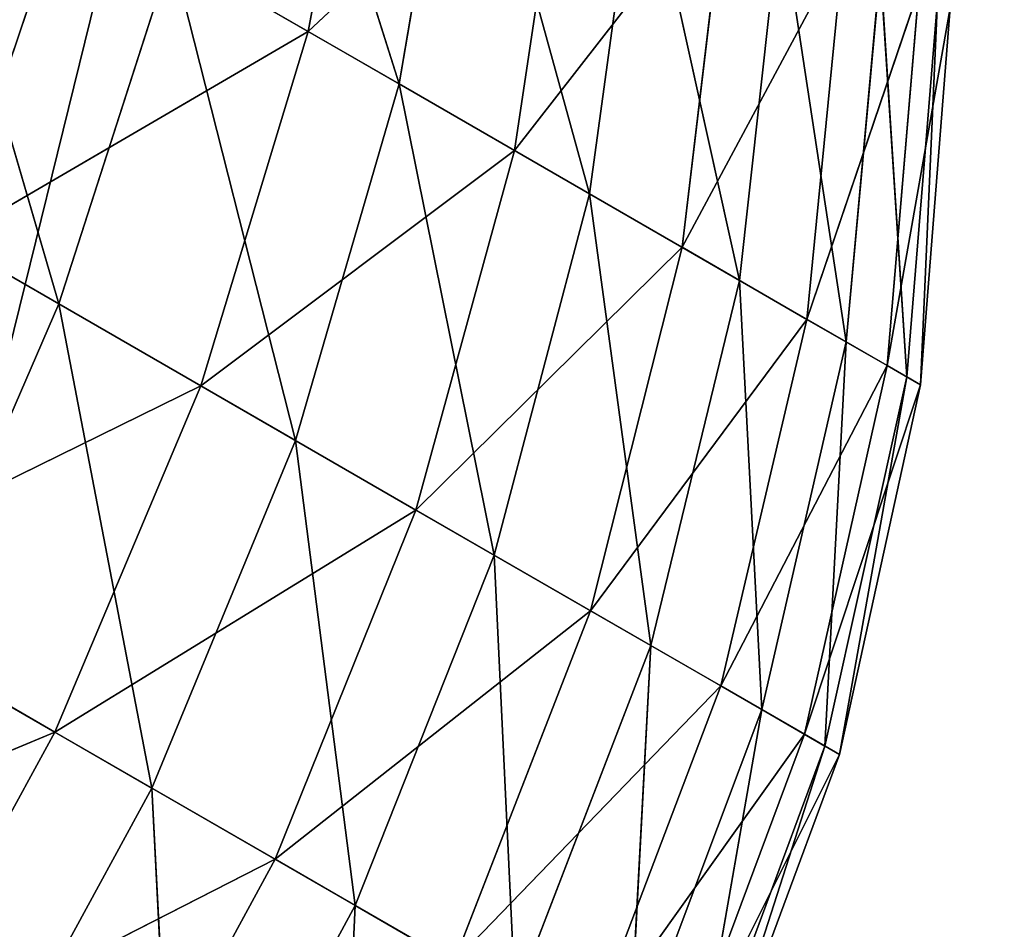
# Model space of a CAD drawing. Extents: x 604 to 1164, y 0 to 1306.
# Tile 226 of 256: x 911 to 922, y 384 to 393. Entities that reach past the tile are written whole.
import ezdxf

# ---------------------------------------------------------------- set-up
doc = ezdxf.new("R2010")
doc.units = 0
doc.header["$LTSCALE"] = 25.4
doc.layers.get('0').update_dxf_attribs({"color": 13, "linetype": 'CONTINUOUS'})

# ---------------------------------------------------------------- blocks, each defined once
blk = doc.blocks.new('MIST-8942_STL')
at = {"color": 7}
for p, q in [((308.27, 127.088, 913.989), (311.116, 124.47, 915.633)), ((308.27, 127.088, 913.989), (311.116, 124.47, 915.633)), ((311.116, 124.47, 915.633), (309.578, 126.093, 910.358)), ((311.116, 124.47, 915.633), (309.578, 126.093, 910.358)), ((309.546, 124.965, 919.263), (311.116, 124.47, 915.633)), ((309.546, 124.965, 919.263), (311.116, 124.47, 915.633)), ((309.546, 124.965, 919.263), (312.098, 121.837, 920.736)), ((309.546, 124.965, 919.263), (312.098, 121.837, 920.736)), ((311.116, 124.47, 915.633), (312.308, 123.583, 911.934)), ((311.116, 124.47, 915.633), (312.308, 123.583, 911.934)), ((311.116, 124.47, 915.633), (313.611, 121.412, 917.073)), ((312.098, 121.837, 920.736), (311.116, 124.47, 915.633)), ((312.098, 121.837, 920.736), (311.116, 124.47, 915.633)), ((311.116, 124.47, 915.633), (313.611, 121.412, 917.073)), ((312.308, 123.583, 911.934), (314.701, 120.649, 913.315)), ((313.611, 121.412, 917.073), (312.308, 123.583, 911.934)), ((313.611, 121.412, 917.073), (312.308, 123.583, 911.934)), ((312.308, 123.583, 911.934), (314.701, 120.649, 913.315)), ((314.701, 120.649, 913.315), (313.101, 122.32, 908.237)), ((314.701, 120.649, 913.315), (313.101, 122.32, 908.237)), ((310.192, 121.917, 924.236), (312.098, 121.837, 920.736)), ((310.192, 121.917, 924.236), (312.098, 121.837, 920.736)), ((312.098, 121.837, 920.736), (313.611, 121.412, 917.073)), ((312.098, 121.837, 920.736), (313.611, 121.412, 917.073)), ((312.098, 121.837, 920.736), (314.239, 118.321, 921.972)), ((312.341, 118.386, 925.477), (312.098, 121.837, 920.736)), ((312.341, 118.386, 925.477), (312.098, 121.837, 920.736)), ((312.098, 121.837, 920.736), (314.239, 118.321, 921.972)), ((313.611, 121.412, 917.073), (314.701, 120.649, 913.315)), ((313.611, 121.412, 917.073), (314.701, 120.649, 913.315)), ((313.611, 121.412, 917.073), (315.704, 117.974, 918.281)), ((314.239, 118.321, 921.972), (313.611, 121.412, 917.073)), ((314.239, 118.321, 921.972), (313.611, 121.412, 917.073)), ((313.611, 121.412, 917.073), (315.704, 117.974, 918.281)), ((314.701, 120.649, 913.315), (315.348, 119.565, 909.535)), ((314.701, 120.649, 913.315), (315.348, 119.565, 909.535)), ((314.701, 120.649, 913.315), (316.708, 117.353, 914.474)), ((315.704, 117.974, 918.281), (314.701, 120.649, 913.315)), ((315.704, 117.974, 918.281), (314.701, 120.649, 913.315)), ((314.701, 120.649, 913.315), (316.708, 117.353, 914.474)), ((316.708, 117.353, 914.474), (315.348, 119.565, 909.535)), ((316.708, 117.353, 914.474), (315.348, 119.565, 909.535)), ((312.341, 118.386, 925.477), (314.239, 118.321, 921.972)), ((312.341, 118.386, 925.477), (314.239, 118.321, 921.972)), ((314.033, 114.538, 926.454), (314.239, 118.321, 921.972)), ((314.033, 114.538, 926.454), (314.239, 118.321, 921.972)), ((314.239, 118.321, 921.972), (315.704, 117.974, 918.281)), ((314.239, 118.321, 921.972), (315.704, 117.974, 918.281)), ((314.239, 118.321, 921.972), (315.924, 114.489, 922.945)), ((314.239, 118.321, 921.972), (315.924, 114.489, 922.945)), ((315.704, 117.974, 918.281), (316.708, 117.353, 914.474)), ((315.704, 117.974, 918.281), (316.708, 117.353, 914.474)), ((315.704, 117.974, 918.281), (317.351, 114.228, 919.233)), ((315.924, 114.489, 922.945), (315.704, 117.974, 918.281)), ((315.924, 114.489, 922.945), (315.704, 117.974, 918.281)), ((315.704, 117.974, 918.281), (317.351, 114.228, 919.233)), ((316.708, 117.353, 914.474), (317.233, 116.468, 910.623)), ((316.708, 117.353, 914.474), (317.233, 116.468, 910.623)), ((316.708, 117.353, 914.474), (318.288, 113.76, 915.386)), ((317.351, 114.228, 919.233), (316.708, 117.353, 914.474)), ((317.351, 114.228, 919.233), (316.708, 117.353, 914.474)), ((316.708, 117.353, 914.474), (318.288, 113.76, 915.386)), ((318.288, 113.76, 915.386), (317.233, 116.468, 910.623)), ((318.288, 113.76, 915.386), (317.233, 116.468, 910.623)), ((315.924, 114.489, 922.945), (317.351, 114.228, 919.233)), ((315.924, 114.489, 922.945), (317.351, 114.228, 919.233)), ((317.12, 110.419, 923.636), (317.351, 114.228, 919.233)), ((317.12, 110.419, 923.636), (317.351, 114.228, 919.233)), ((317.351, 114.228, 919.233), (318.288, 113.76, 915.386)), ((317.351, 114.228, 919.233), (318.288, 113.76, 915.386)), ((317.351, 114.228, 919.233), (318.521, 110.248, 919.908)), ((317.351, 114.228, 919.233), (318.521, 110.248, 919.908)), ((318.288, 113.76, 915.386), (318.717, 113.094, 911.48)), ((318.288, 113.76, 915.386), (318.717, 113.094, 911.48)), ((318.288, 113.76, 915.386), (319.41, 109.943, 916.034)), ((318.521, 110.248, 919.908), (318.288, 113.76, 915.386)), ((318.521, 110.248, 919.908), (318.288, 113.76, 915.386)), ((318.288, 113.76, 915.386), (319.41, 109.943, 916.034)), ((319.41, 109.943, 916.034), (318.717, 113.094, 911.48)), ((319.41, 109.943, 916.034), (318.717, 113.094, 911.48)), ((317.12, 110.419, 923.636), (318.521, 110.248, 919.908)), ((317.12, 110.419, 923.636), (318.521, 110.248, 919.908)), ((317.802, 106.193, 924.029), (318.521, 110.248, 919.908)), ((317.802, 106.193, 924.029), (318.521, 110.248, 919.908)), ((318.521, 110.248, 919.908), (319.41, 109.943, 916.034)), ((318.521, 110.248, 919.908), (319.41, 109.943, 916.034)), ((318.521, 110.248, 919.908), (319.187, 106.118, 920.293)), ((318.521, 110.248, 919.908), (319.187, 106.118, 920.293)), ((319.187, 106.118, 920.293), (319.41, 109.943, 916.034)), ((319.187, 106.118, 920.293), (319.41, 109.943, 916.034)), ((319.41, 109.943, 916.034), (319.77, 109.509, 912.088)), ((319.41, 109.943, 916.034), (319.77, 109.509, 912.088)), ((319.41, 109.943, 916.034), (320.049, 105.982, 916.403)), ((319.41, 109.943, 916.034), (320.049, 105.982, 916.403)), ((320.049, 105.982, 916.403), (319.77, 109.509, 912.088)), ((320.049, 105.982, 916.403), (319.77, 109.509, 912.088)), ((317.802, 106.193, 924.029), (319.187, 106.118, 920.293)), ((317.802, 106.193, 924.029), (319.187, 106.118, 920.293)), ((317.956, 101.899, 924.119), (319.187, 106.118, 920.293)), ((317.956, 101.899, 924.119), (319.187, 106.118, 920.293)), ((319.187, 106.118, 920.293), (320.049, 105.982, 916.403)), ((319.187, 106.118, 920.293), (320.049, 105.982, 916.403)), ((319.187, 106.118, 920.293), (319.338, 101.919, 920.38)), ((319.187, 106.118, 920.293), (319.338, 101.919, 920.38)), ((319.338, 101.919, 920.38), (320.049, 105.982, 916.403)), ((319.338, 101.919, 920.38), (320.049, 105.982, 916.403)), ((320.049, 105.982, 916.403), (320.371, 105.788, 912.435)), ((320.049, 105.982, 916.403), (320.371, 105.788, 912.435)), ((320.049, 105.982, 916.403), (320.194, 101.955, 916.487)), ((320.049, 105.982, 916.403), (320.194, 101.955, 916.487)), ((320.194, 101.955, 916.487), (320.371, 105.788, 912.435)), ((320.194, 101.955, 916.487), (320.371, 105.788, 912.435)), ((318.97, 97.739, 920.167), (320.194, 101.955, 916.487)), ((318.97, 97.739, 920.167), (320.194, 101.955, 916.487)), ((319.338, 101.919, 920.38), (320.194, 101.955, 916.487)), ((319.338, 101.919, 920.38), (320.194, 101.955, 916.487)), ((319.841, 97.946, 916.283), (320.507, 102.007, 912.513)), ((319.841, 97.946, 916.283), (320.507, 102.007, 912.513)), ((320.194, 101.955, 916.487), (319.841, 97.946, 916.283)), ((320.194, 101.955, 916.487), (319.841, 97.946, 916.283)), ((320.194, 101.955, 916.487), (320.507, 102.007, 912.513)), ((320.194, 101.955, 916.487), (320.507, 102.007, 912.513)), ((317.58, 97.623, 923.901), (319.338, 101.919, 920.38)), ((317.58, 97.623, 923.901), (319.338, 101.919, 920.38)), ((317.956, 101.899, 924.119), (319.338, 101.919, 920.38)), ((317.956, 101.899, 924.119), (319.338, 101.919, 920.38)), ((319.338, 101.919, 920.38), (318.97, 97.739, 920.167)), ((319.338, 101.919, 920.38), (318.97, 97.739, 920.167)), ((318.997, 94.036, 915.796), (320.175, 98.241, 912.322)), ((318.997, 94.036, 915.796), (320.175, 98.241, 912.322)), ((319.841, 97.946, 916.283), (320.175, 98.241, 912.322)), ((319.841, 97.946, 916.283), (320.175, 98.241, 912.322)), ((318.091, 93.662, 919.659), (319.841, 97.946, 916.283)), ((318.091, 93.662, 919.659), (319.841, 97.946, 916.283)), ((318.97, 97.739, 920.167), (319.841, 97.946, 916.283)), ((318.97, 97.739, 920.167), (319.841, 97.946, 916.283)), ((319.841, 97.946, 916.283), (318.997, 94.036, 915.796)), ((319.841, 97.946, 916.283), (318.997, 94.036, 915.796)), ((316.68, 93.453, 923.382), (318.97, 97.739, 920.167)), ((316.68, 93.453, 923.382), (318.97, 97.739, 920.167)), ((317.58, 97.623, 923.901), (318.97, 97.739, 920.167)), ((317.58, 97.623, 923.901), (318.97, 97.739, 920.167)), ((318.97, 97.739, 920.167), (318.091, 93.662, 919.659)), ((318.97, 97.739, 920.167), (318.091, 93.662, 919.659)), ((317.681, 90.304, 915.036), (319.383, 94.569, 911.864)), ((317.681, 90.304, 915.036), (319.383, 94.569, 911.864)), ((318.997, 94.036, 915.796), (319.383, 94.569, 911.864)), ((318.997, 94.036, 915.796), (319.383, 94.569, 911.864)), ((316.718, 89.771, 918.867), (318.997, 94.036, 915.796)), ((316.718, 89.771, 918.867), (318.997, 94.036, 915.796)), ((318.997, 94.036, 915.796), (317.681, 90.304, 915.036)), ((318.997, 94.036, 915.796), (317.681, 90.304, 915.036)), ((318.091, 93.662, 919.659), (318.997, 94.036, 915.796)), ((318.091, 93.662, 919.659), (318.997, 94.036, 915.796)), ((315.276, 89.473, 922.571), (318.091, 93.662, 919.659)), ((315.276, 89.473, 922.571), (318.091, 93.662, 919.659)), ((316.68, 93.453, 923.382), (318.091, 93.662, 919.659)), ((316.68, 93.453, 923.382), (318.091, 93.662, 919.659)), ((318.091, 93.662, 919.659), (316.718, 89.771, 918.867)), ((318.091, 93.662, 919.659), (316.718, 89.771, 918.867)), ((315.917, 86.827, 914.017), (318.146, 91.064, 911.15)), ((315.917, 86.827, 914.017), (318.146, 91.064, 911.15)), ((317.681, 90.304, 915.036), (318.146, 91.064, 911.15)), ((317.681, 90.304, 915.036), (318.146, 91.064, 911.15)), ((314.879, 86.144, 917.805), (317.681, 90.304, 915.036)), ((314.879, 86.144, 917.805), (317.681, 90.304, 915.036)), ((317.681, 90.304, 915.036), (315.917, 86.827, 914.017)), ((317.681, 90.304, 915.036), (315.917, 86.827, 914.017)), ((316.718, 89.771, 918.867), (317.681, 90.304, 915.036)), ((316.718, 89.771, 918.867), (317.681, 90.304, 915.036)), ((313.395, 85.764, 921.485), (316.718, 89.771, 918.867)), ((313.395, 85.764, 921.485), (316.718, 89.771, 918.867)), ((316.718, 89.771, 918.867), (314.879, 86.144, 917.805)), ((316.718, 89.771, 918.867), (314.879, 86.144, 917.805)), ((315.276, 89.473, 922.571), (316.718, 89.771, 918.867)), ((315.276, 89.473, 922.571), (316.718, 89.771, 918.867)), ((315.276, 89.473, 922.571), (313.395, 85.764, 921.485)), ((315.276, 89.473, 922.571), (313.395, 85.764, 921.485)), ((313.743, 83.674, 912.762), (316.49, 87.797, 910.194)), ((313.743, 83.674, 912.762), (316.49, 87.797, 910.194)), ((315.917, 86.827, 914.017), (316.49, 87.797, 910.194)), ((315.917, 86.827, 914.017), (316.49, 87.797, 910.194)), ((312.612, 82.858, 916.496), (315.917, 86.827, 914.017)), ((312.612, 82.858, 916.496), (315.917, 86.827, 914.017)), ((315.917, 86.827, 914.017), (313.743, 83.674, 912.762)), ((315.917, 86.827, 914.017), (313.743, 83.674, 912.762)), ((314.879, 86.144, 917.805), (315.917, 86.827, 914.017)), ((314.879, 86.144, 917.805), (315.917, 86.827, 914.017)), ((311.076, 82.402, 920.146), (314.879, 86.144, 917.805)), ((311.076, 82.402, 920.146), (314.879, 86.144, 917.805)), ((314.879, 86.144, 917.805), (312.612, 82.858, 916.496)), ((314.879, 86.144, 917.805), (312.612, 82.858, 916.496)), ((313.395, 85.764, 921.485), (314.879, 86.144, 917.805)), ((313.395, 85.764, 921.485), (314.879, 86.144, 917.805)), ((309.165, 82.316, 923.643), (313.395, 85.764, 921.485)), ((309.165, 82.316, 923.643), (313.395, 85.764, 921.485)), ((313.395, 85.764, 921.485), (311.076, 82.402, 920.146)), ((313.395, 85.764, 921.485), (311.076, 82.402, 920.146)), ((311.494, 85.692, 924.988), (313.395, 85.764, 921.485)), ((311.494, 85.692, 924.988), (313.395, 85.764, 921.485)), ((313.743, 83.674, 912.762), (314.448, 84.837, 909.015)), ((313.743, 83.674, 912.762), (314.448, 84.837, 909.015)), ((309.963, 79.977, 914.967), (313.743, 83.674, 912.762)), ((309.963, 79.977, 914.967), (313.743, 83.674, 912.762)), ((313.743, 83.674, 912.762), (311.203, 80.911, 911.296)), ((313.743, 83.674, 912.762), (311.203, 80.911, 911.296)), ((312.612, 82.858, 916.496), (313.743, 83.674, 912.762)), ((312.612, 82.858, 916.496), (313.743, 83.674, 912.762)), ((308.367, 79.455, 918.582), (312.612, 82.858, 916.496)), ((308.367, 79.455, 918.582), (312.612, 82.858, 916.496)), ((312.612, 82.858, 916.496), (309.963, 79.977, 914.967)), ((312.612, 82.858, 916.496), (309.963, 79.977, 914.967)), ((311.076, 82.402, 920.146), (312.612, 82.858, 916.496)), ((311.076, 82.402, 920.146), (312.612, 82.858, 916.496)), ((306.444, 79.357, 922.073), (311.076, 82.402, 920.146)), ((306.444, 79.357, 922.073), (311.076, 82.402, 920.146)), ((311.076, 82.402, 920.146), (308.367, 79.455, 918.582)), ((311.076, 82.402, 920.146), (308.367, 79.455, 918.582)), ((309.165, 82.316, 923.643), (311.076, 82.402, 920.146)), ((309.165, 82.316, 923.643), (311.076, 82.402, 920.146)), ((309.963, 79.977, 914.967), (311.203, 80.911, 911.296)), ((309.963, 79.977, 914.967), (311.203, 80.911, 911.296)), ((343.336, 4.65, 783.265), (283.508, 4.65, 1026)), ((343.336, 4.65, 783.265), (283.508, 4.65, 1026))]:
    blk.add_line(p, q, dxfattribs=at)
mesh = blk.add_polyface(dxfattribs=at)
corners = [(311.116, 124.47, 915.633), (309.578, 126.093, 910.358), (308.27, 127.088, 913.989)]
mesh.append_faces([[corners[k] for k in face] for face in [(0, 1, 2)]], dxfattribs={"color": 7})
mesh = blk.add_polyface(dxfattribs=at)
corners = [(309.546, 124.965, 919.263), (311.116, 124.47, 915.633), (308.27, 127.088, 913.989)]
mesh.append_faces([[corners[k] for k in face] for face in [(0, 1, 2)]], dxfattribs={"color": 7})
mesh = blk.add_polyface(dxfattribs=at)
corners = [(311.116, 124.47, 915.633), (312.308, 123.583, 911.934), (309.578, 126.093, 910.358)]
mesh.append_faces([[corners[k] for k in face] for face in [(0, 1, 2)]], dxfattribs={"color": 7})
mesh = blk.add_polyface(dxfattribs=at)
corners = [(309.546, 124.965, 919.263), (312.098, 121.837, 920.736), (311.116, 124.47, 915.633)]
mesh.append_faces([[corners[k] for k in face] for face in [(0, 1, 2)]], dxfattribs={"color": 7})
mesh = blk.add_polyface(dxfattribs=at)
corners = [(310.192, 121.917, 924.236), (312.098, 121.837, 920.736), (309.546, 124.965, 919.263)]
mesh.append_faces([[corners[k] for k in face] for face in [(0, 1, 2)]], dxfattribs={"color": 7})
mesh = blk.add_polyface(dxfattribs=at)
corners = [(311.116, 124.47, 915.633), (313.611, 121.412, 917.073), (312.308, 123.583, 911.934)]
mesh.append_faces([[corners[k] for k in face] for face in [(0, 1, 2)]], dxfattribs={"color": 7})
mesh = blk.add_polyface(dxfattribs=at)
corners = [(311.116, 124.47, 915.633), (312.098, 121.837, 920.736), (313.611, 121.412, 917.073)]
mesh.append_faces([[corners[k] for k in face] for face in [(0, 1, 2)]], dxfattribs={"color": 7})
mesh = blk.add_polyface(dxfattribs=at)
corners = [(312.308, 123.583, 911.934), (314.701, 120.649, 913.315), (313.101, 122.32, 908.237)]
mesh.append_faces([[corners[k] for k in face] for face in [(0, 1, 2)]], dxfattribs={"color": 7})
mesh = blk.add_polyface(dxfattribs=at)
corners = [(312.308, 123.583, 911.934), (313.611, 121.412, 917.073), (314.701, 120.649, 913.315)]
mesh.append_faces([[corners[k] for k in face] for face in [(0, 1, 2)]], dxfattribs={"color": 7})
mesh = blk.add_polyface(dxfattribs=at)
corners = [(313.101, 122.32, 908.237), (314.701, 120.649, 913.315), (315.348, 119.565, 909.535)]
mesh.append_faces([[corners[k] for k in face] for face in [(0, 1, 2)]], dxfattribs={"color": 7})
mesh = blk.add_polyface(dxfattribs=at)
corners = [(310.192, 121.917, 924.236), (312.341, 118.386, 925.477), (312.098, 121.837, 920.736)]
mesh.append_faces([[corners[k] for k in face] for face in [(0, 1, 2)]], dxfattribs={"color": 7})
mesh = blk.add_polyface(dxfattribs=at)
corners = [(312.098, 121.837, 920.736), (314.239, 118.321, 921.972), (313.611, 121.412, 917.073)]
mesh.append_faces([[corners[k] for k in face] for face in [(0, 1, 2)]], dxfattribs={"color": 7})
mesh = blk.add_polyface(dxfattribs=at)
corners = [(312.098, 121.837, 920.736), (312.341, 118.386, 925.477), (314.239, 118.321, 921.972)]
mesh.append_faces([[corners[k] for k in face] for face in [(0, 1, 2)]], dxfattribs={"color": 7})
mesh = blk.add_polyface(dxfattribs=at)
corners = [(313.611, 121.412, 917.073), (315.704, 117.974, 918.281), (314.701, 120.649, 913.315)]
mesh.append_faces([[corners[k] for k in face] for face in [(0, 1, 2)]], dxfattribs={"color": 7})
mesh = blk.add_polyface(dxfattribs=at)
corners = [(313.611, 121.412, 917.073), (314.239, 118.321, 921.972), (315.704, 117.974, 918.281)]
mesh.append_faces([[corners[k] for k in face] for face in [(0, 1, 2)]], dxfattribs={"color": 7})
mesh = blk.add_polyface(dxfattribs=at)
corners = [(314.701, 120.649, 913.315), (316.708, 117.353, 914.474), (315.348, 119.565, 909.535)]
mesh.append_faces([[corners[k] for k in face] for face in [(0, 1, 2)]], dxfattribs={"color": 7})
mesh = blk.add_polyface(dxfattribs=at)
corners = [(314.701, 120.649, 913.315), (315.704, 117.974, 918.281), (316.708, 117.353, 914.474)]
mesh.append_faces([[corners[k] for k in face] for face in [(0, 1, 2)]], dxfattribs={"color": 7})
mesh = blk.add_polyface(dxfattribs=at)
corners = [(315.348, 119.565, 909.535), (316.708, 117.353, 914.474), (317.233, 116.468, 910.623)]
mesh.append_faces([[corners[k] for k in face] for face in [(0, 1, 2)]], dxfattribs={"color": 7})
mesh = blk.add_polyface(dxfattribs=at)
corners = [(312.341, 118.386, 925.477), (314.033, 114.538, 926.454), (314.239, 118.321, 921.972)]
mesh.append_faces([[corners[k] for k in face] for face in [(0, 1, 2)]], dxfattribs={"color": 7})
mesh = blk.add_polyface(dxfattribs=at)
corners = [(314.239, 118.321, 921.972), (314.033, 114.538, 926.454), (315.924, 114.489, 922.945)]
mesh.append_faces([[corners[k] for k in face] for face in [(0, 1, 2)]], dxfattribs={"color": 7})
mesh = blk.add_polyface(dxfattribs=at)
corners = [(314.239, 118.321, 921.972), (315.924, 114.489, 922.945), (315.704, 117.974, 918.281)]
mesh.append_faces([[corners[k] for k in face] for face in [(0, 1, 2)]], dxfattribs={"color": 7})
mesh = blk.add_polyface(dxfattribs=at)
corners = [(315.704, 117.974, 918.281), (317.351, 114.228, 919.233), (316.708, 117.353, 914.474)]
mesh.append_faces([[corners[k] for k in face] for face in [(0, 1, 2)]], dxfattribs={"color": 7})
mesh = blk.add_polyface(dxfattribs=at)
corners = [(315.704, 117.974, 918.281), (315.924, 114.489, 922.945), (317.351, 114.228, 919.233)]
mesh.append_faces([[corners[k] for k in face] for face in [(0, 1, 2)]], dxfattribs={"color": 7})
mesh = blk.add_polyface(dxfattribs=at)
corners = [(316.708, 117.353, 914.474), (318.288, 113.76, 915.386), (317.233, 116.468, 910.623)]
mesh.append_faces([[corners[k] for k in face] for face in [(0, 1, 2)]], dxfattribs={"color": 7})
mesh = blk.add_polyface(dxfattribs=at)
corners = [(316.708, 117.353, 914.474), (317.351, 114.228, 919.233), (318.288, 113.76, 915.386)]
mesh.append_faces([[corners[k] for k in face] for face in [(0, 1, 2)]], dxfattribs={"color": 7})
mesh = blk.add_polyface(dxfattribs=at)
corners = [(317.233, 116.468, 910.623), (318.288, 113.76, 915.386), (318.717, 113.094, 911.48)]
mesh.append_faces([[corners[k] for k in face] for face in [(0, 1, 2)]], dxfattribs={"color": 7})
mesh = blk.add_polyface(dxfattribs=at)
corners = [(315.924, 114.489, 922.945), (317.12, 110.419, 923.636), (317.351, 114.228, 919.233)]
mesh.append_faces([[corners[k] for k in face] for face in [(0, 1, 2)]], dxfattribs={"color": 7})
mesh = blk.add_polyface(dxfattribs=at)
corners = [(317.351, 114.228, 919.233), (317.12, 110.419, 923.636), (318.521, 110.248, 919.908)]
mesh.append_faces([[corners[k] for k in face] for face in [(0, 1, 2)]], dxfattribs={"color": 7})
mesh = blk.add_polyface(dxfattribs=at)
corners = [(317.351, 114.228, 919.233), (318.521, 110.248, 919.908), (318.288, 113.76, 915.386)]
mesh.append_faces([[corners[k] for k in face] for face in [(0, 1, 2)]], dxfattribs={"color": 7})
mesh = blk.add_polyface(dxfattribs=at)
corners = [(318.288, 113.76, 915.386), (319.41, 109.943, 916.034), (318.717, 113.094, 911.48)]
mesh.append_faces([[corners[k] for k in face] for face in [(0, 1, 2)]], dxfattribs={"color": 7})
mesh = blk.add_polyface(dxfattribs=at)
corners = [(318.288, 113.76, 915.386), (318.521, 110.248, 919.908), (319.41, 109.943, 916.034)]
mesh.append_faces([[corners[k] for k in face] for face in [(0, 1, 2)]], dxfattribs={"color": 7})
mesh = blk.add_polyface(dxfattribs=at)
corners = [(318.717, 113.094, 911.48), (319.41, 109.943, 916.034), (319.77, 109.509, 912.088)]
mesh.append_faces([[corners[k] for k in face] for face in [(0, 1, 2)]], dxfattribs={"color": 7})
mesh = blk.add_polyface(dxfattribs=at)
corners = [(317.12, 110.419, 923.636), (317.802, 106.193, 924.029), (318.521, 110.248, 919.908)]
mesh.append_faces([[corners[k] for k in face] for face in [(0, 1, 2)]], dxfattribs={"color": 7})
mesh = blk.add_polyface(dxfattribs=at)
corners = [(318.521, 110.248, 919.908), (317.802, 106.193, 924.029), (319.187, 106.118, 920.293)]
mesh.append_faces([[corners[k] for k in face] for face in [(0, 1, 2)]], dxfattribs={"color": 7})
mesh = blk.add_polyface(dxfattribs=at)
corners = [(318.521, 110.248, 919.908), (319.187, 106.118, 920.293), (319.41, 109.943, 916.034)]
mesh.append_faces([[corners[k] for k in face] for face in [(0, 1, 2)]], dxfattribs={"color": 7})
mesh = blk.add_polyface(dxfattribs=at)
corners = [(319.41, 109.943, 916.034), (319.187, 106.118, 920.293), (320.049, 105.982, 916.403)]
mesh.append_faces([[corners[k] for k in face] for face in [(0, 1, 2)]], dxfattribs={"color": 7})
mesh = blk.add_polyface(dxfattribs=at)
corners = [(319.41, 109.943, 916.034), (320.049, 105.982, 916.403), (319.77, 109.509, 912.088)]
mesh.append_faces([[corners[k] for k in face] for face in [(0, 1, 2)]], dxfattribs={"color": 7})
mesh = blk.add_polyface(dxfattribs=at)
corners = [(319.77, 109.509, 912.088), (320.049, 105.982, 916.403), (320.371, 105.788, 912.435)]
mesh.append_faces([[corners[k] for k in face] for face in [(0, 1, 2)]], dxfattribs={"color": 7})
mesh = blk.add_polyface(dxfattribs=at)
corners = [(317.802, 106.193, 924.029), (317.956, 101.899, 924.119), (319.187, 106.118, 920.293)]
mesh.append_faces([[corners[k] for k in face] for face in [(0, 1, 2)]], dxfattribs={"color": 7})
mesh = blk.add_polyface(dxfattribs=at)
corners = [(319.187, 106.118, 920.293), (317.956, 101.899, 924.119), (319.338, 101.919, 920.38)]
mesh.append_faces([[corners[k] for k in face] for face in [(0, 1, 2)]], dxfattribs={"color": 7})
mesh = blk.add_polyface(dxfattribs=at)
corners = [(319.187, 106.118, 920.293), (319.338, 101.919, 920.38), (320.049, 105.982, 916.403)]
mesh.append_faces([[corners[k] for k in face] for face in [(0, 1, 2)]], dxfattribs={"color": 7})
mesh = blk.add_polyface(dxfattribs=at)
corners = [(320.049, 105.982, 916.403), (319.338, 101.919, 920.38), (320.194, 101.955, 916.487)]
mesh.append_faces([[corners[k] for k in face] for face in [(0, 1, 2)]], dxfattribs={"color": 7})
mesh = blk.add_polyface(dxfattribs=at)
corners = [(320.049, 105.982, 916.403), (320.194, 101.955, 916.487), (320.371, 105.788, 912.435)]
mesh.append_faces([[corners[k] for k in face] for face in [(0, 1, 2)]], dxfattribs={"color": 7})
mesh = blk.add_polyface(dxfattribs=at)
corners = [(320.371, 105.788, 912.435), (320.194, 101.955, 916.487), (320.507, 102.007, 912.513)]
mesh.append_faces([[corners[k] for k in face] for face in [(0, 1, 2)]], dxfattribs={"color": 7})
mesh = blk.add_polyface(dxfattribs=at)
corners = [(320.194, 101.955, 916.487), (319.338, 101.919, 920.38), (318.97, 97.739, 920.167)]
mesh.append_faces([[corners[k] for k in face] for face in [(0, 1, 2)]], dxfattribs={"color": 7})
mesh = blk.add_polyface(dxfattribs=at)
corners = [(320.194, 101.955, 916.487), (318.97, 97.739, 920.167), (319.841, 97.946, 916.283)]
mesh.append_faces([[corners[k] for k in face] for face in [(0, 1, 2)]], dxfattribs={"color": 7})
mesh = blk.add_polyface(dxfattribs=at)
corners = [(320.507, 102.007, 912.513), (320.194, 101.955, 916.487), (319.841, 97.946, 916.283)]
mesh.append_faces([[corners[k] for k in face] for face in [(0, 1, 2)]], dxfattribs={"color": 7})
mesh = blk.add_polyface(dxfattribs=at)
corners = [(320.507, 102.007, 912.513), (319.841, 97.946, 916.283), (320.175, 98.241, 912.322)]
mesh.append_faces([[corners[k] for k in face] for face in [(0, 1, 2)]], dxfattribs={"color": 7})
mesh = blk.add_polyface(dxfattribs=at)
corners = [(319.338, 101.919, 920.38), (317.956, 101.899, 924.119), (317.58, 97.623, 923.901)]
mesh.append_faces([[corners[k] for k in face] for face in [(0, 1, 2)]], dxfattribs={"color": 7})
mesh = blk.add_polyface(dxfattribs=at)
corners = [(319.338, 101.919, 920.38), (317.58, 97.623, 923.901), (318.97, 97.739, 920.167)]
mesh.append_faces([[corners[k] for k in face] for face in [(0, 1, 2)]], dxfattribs={"color": 7})
mesh = blk.add_polyface(dxfattribs=at)
corners = [(320.175, 98.241, 912.322), (319.841, 97.946, 916.283), (318.997, 94.036, 915.796)]
mesh.append_faces([[corners[k] for k in face] for face in [(0, 1, 2)]], dxfattribs={"color": 7})
mesh = blk.add_polyface(dxfattribs=at)
corners = [(320.175, 98.241, 912.322), (318.997, 94.036, 915.796), (319.383, 94.569, 911.864)]
mesh.append_faces([[corners[k] for k in face] for face in [(0, 1, 2)]], dxfattribs={"color": 7})
mesh = blk.add_polyface(dxfattribs=at)
corners = [(319.841, 97.946, 916.283), (318.97, 97.739, 920.167), (318.091, 93.662, 919.659)]
mesh.append_faces([[corners[k] for k in face] for face in [(0, 1, 2)]], dxfattribs={"color": 7})
mesh = blk.add_polyface(dxfattribs=at)
corners = [(319.841, 97.946, 916.283), (318.091, 93.662, 919.659), (318.997, 94.036, 915.796)]
mesh.append_faces([[corners[k] for k in face] for face in [(0, 1, 2)]], dxfattribs={"color": 7})
mesh = blk.add_polyface(dxfattribs=at)
corners = [(318.97, 97.739, 920.167), (317.58, 97.623, 923.901), (316.68, 93.453, 923.382)]
mesh.append_faces([[corners[k] for k in face] for face in [(0, 1, 2)]], dxfattribs={"color": 7})
mesh = blk.add_polyface(dxfattribs=at)
corners = [(318.97, 97.739, 920.167), (316.68, 93.453, 923.382), (318.091, 93.662, 919.659)]
mesh.append_faces([[corners[k] for k in face] for face in [(0, 1, 2)]], dxfattribs={"color": 7})
mesh = blk.add_polyface(dxfattribs=at)
corners = [(319.383, 94.569, 911.864), (318.997, 94.036, 915.796), (317.681, 90.304, 915.036)]
mesh.append_faces([[corners[k] for k in face] for face in [(0, 1, 2)]], dxfattribs={"color": 7})
mesh = blk.add_polyface(dxfattribs=at)
corners = [(319.383, 94.569, 911.864), (317.681, 90.304, 915.036), (318.146, 91.064, 911.15)]
mesh.append_faces([[corners[k] for k in face] for face in [(0, 1, 2)]], dxfattribs={"color": 7})
mesh = blk.add_polyface(dxfattribs=at)
corners = [(318.997, 94.036, 915.796), (318.091, 93.662, 919.659), (316.718, 89.771, 918.867)]
mesh.append_faces([[corners[k] for k in face] for face in [(0, 1, 2)]], dxfattribs={"color": 7})
mesh = blk.add_polyface(dxfattribs=at)
corners = [(318.997, 94.036, 915.796), (316.718, 89.771, 918.867), (317.681, 90.304, 915.036)]
mesh.append_faces([[corners[k] for k in face] for face in [(0, 1, 2)]], dxfattribs={"color": 7})
mesh = blk.add_polyface(dxfattribs=at)
corners = [(318.091, 93.662, 919.659), (316.68, 93.453, 923.382), (315.276, 89.473, 922.571)]
mesh.append_faces([[corners[k] for k in face] for face in [(0, 1, 2)]], dxfattribs={"color": 7})
mesh = blk.add_polyface(dxfattribs=at)
corners = [(318.091, 93.662, 919.659), (315.276, 89.473, 922.571), (316.718, 89.771, 918.867)]
mesh.append_faces([[corners[k] for k in face] for face in [(0, 1, 2)]], dxfattribs={"color": 7})
mesh = blk.add_polyface(dxfattribs=at)
corners = [(318.146, 91.064, 911.15), (317.681, 90.304, 915.036), (315.917, 86.827, 914.017)]
mesh.append_faces([[corners[k] for k in face] for face in [(0, 1, 2)]], dxfattribs={"color": 7})
mesh = blk.add_polyface(dxfattribs=at)
corners = [(318.146, 91.064, 911.15), (315.917, 86.827, 914.017), (316.49, 87.797, 910.194)]
mesh.append_faces([[corners[k] for k in face] for face in [(0, 1, 2)]], dxfattribs={"color": 7})
mesh = blk.add_polyface(dxfattribs=at)
corners = [(317.681, 90.304, 915.036), (316.718, 89.771, 918.867), (314.879, 86.144, 917.805)]
mesh.append_faces([[corners[k] for k in face] for face in [(0, 1, 2)]], dxfattribs={"color": 7})
mesh = blk.add_polyface(dxfattribs=at)
corners = [(317.681, 90.304, 915.036), (314.879, 86.144, 917.805), (315.917, 86.827, 914.017)]
mesh.append_faces([[corners[k] for k in face] for face in [(0, 1, 2)]], dxfattribs={"color": 7})
mesh = blk.add_polyface(dxfattribs=at)
corners = [(316.718, 89.771, 918.867), (315.276, 89.473, 922.571), (313.395, 85.764, 921.485)]
mesh.append_faces([[corners[k] for k in face] for face in [(0, 1, 2)]], dxfattribs={"color": 7})
mesh = blk.add_polyface(dxfattribs=at)
corners = [(316.718, 89.771, 918.867), (313.395, 85.764, 921.485), (314.879, 86.144, 917.805)]
mesh.append_faces([[corners[k] for k in face] for face in [(0, 1, 2)]], dxfattribs={"color": 7})
mesh = blk.add_polyface(dxfattribs=at)
corners = [(315.276, 89.473, 922.571), (311.494, 85.692, 924.988), (313.395, 85.764, 921.485)]
mesh.append_faces([[corners[k] for k in face] for face in [(0, 1, 2)]], dxfattribs={"color": 7})
mesh = blk.add_polyface(dxfattribs=at)
corners = [(316.49, 87.797, 910.194), (315.917, 86.827, 914.017), (313.743, 83.674, 912.762)]
mesh.append_faces([[corners[k] for k in face] for face in [(0, 1, 2)]], dxfattribs={"color": 7})
mesh = blk.add_polyface(dxfattribs=at)
corners = [(316.49, 87.797, 910.194), (313.743, 83.674, 912.762), (314.448, 84.837, 909.015)]
mesh.append_faces([[corners[k] for k in face] for face in [(0, 1, 2)]], dxfattribs={"color": 7})
mesh = blk.add_polyface(dxfattribs=at)
corners = [(315.917, 86.827, 914.017), (314.879, 86.144, 917.805), (312.612, 82.858, 916.496)]
mesh.append_faces([[corners[k] for k in face] for face in [(0, 1, 2)]], dxfattribs={"color": 7})
mesh = blk.add_polyface(dxfattribs=at)
corners = [(315.917, 86.827, 914.017), (312.612, 82.858, 916.496), (313.743, 83.674, 912.762)]
mesh.append_faces([[corners[k] for k in face] for face in [(0, 1, 2)]], dxfattribs={"color": 7})
mesh = blk.add_polyface(dxfattribs=at)
corners = [(314.879, 86.144, 917.805), (313.395, 85.764, 921.485), (311.076, 82.402, 920.146)]
mesh.append_faces([[corners[k] for k in face] for face in [(0, 1, 2)]], dxfattribs={"color": 7})
mesh = blk.add_polyface(dxfattribs=at)
corners = [(314.879, 86.144, 917.805), (311.076, 82.402, 920.146), (312.612, 82.858, 916.496)]
mesh.append_faces([[corners[k] for k in face] for face in [(0, 1, 2)]], dxfattribs={"color": 7})
mesh = blk.add_polyface(dxfattribs=at)
corners = [(313.395, 85.764, 921.485), (311.494, 85.692, 924.988), (309.165, 82.316, 923.643)]
mesh.append_faces([[corners[k] for k in face] for face in [(0, 1, 2)]], dxfattribs={"color": 7})
mesh = blk.add_polyface(dxfattribs=at)
corners = [(313.395, 85.764, 921.485), (309.165, 82.316, 923.643), (311.076, 82.402, 920.146)]
mesh.append_faces([[corners[k] for k in face] for face in [(0, 1, 2)]], dxfattribs={"color": 7})
mesh = blk.add_polyface(dxfattribs=at)
corners = [(314.448, 84.837, 909.015), (313.743, 83.674, 912.762), (311.203, 80.911, 911.296)]
mesh.append_faces([[corners[k] for k in face] for face in [(0, 1, 2)]], dxfattribs={"color": 7})
mesh = blk.add_polyface(dxfattribs=at)
corners = [(313.743, 83.674, 912.762), (312.612, 82.858, 916.496), (309.963, 79.977, 914.967)]
mesh.append_faces([[corners[k] for k in face] for face in [(0, 1, 2)]], dxfattribs={"color": 7})
mesh = blk.add_polyface(dxfattribs=at)
corners = [(313.743, 83.674, 912.762), (309.963, 79.977, 914.967), (311.203, 80.911, 911.296)]
mesh.append_faces([[corners[k] for k in face] for face in [(0, 1, 2)]], dxfattribs={"color": 7})
mesh = blk.add_polyface(dxfattribs=at)
corners = [(311.076, 82.402, 920.146), (308.367, 79.455, 918.582), (312.612, 82.858, 916.496)]
mesh.append_faces([[corners[k] for k in face] for face in [(0, 1, 2)]], dxfattribs={"color": 7})
mesh = blk.add_polyface(dxfattribs=at)
corners = [(308.367, 79.455, 918.582), (309.963, 79.977, 914.967), (312.612, 82.858, 916.496)]
mesh.append_faces([[corners[k] for k in face] for face in [(0, 1, 2)]], dxfattribs={"color": 7})
mesh = blk.add_polyface(dxfattribs=at)
corners = [(309.165, 82.316, 923.643), (306.444, 79.357, 922.073), (311.076, 82.402, 920.146)]
mesh.append_faces([[corners[k] for k in face] for face in [(0, 1, 2)]], dxfattribs={"color": 7})
mesh = blk.add_polyface(dxfattribs=at)
corners = [(306.444, 79.357, 922.073), (308.367, 79.455, 918.582), (311.076, 82.402, 920.146)]
mesh.append_faces([[corners[k] for k in face] for face in [(0, 1, 2)]], dxfattribs={"color": 7})
mesh = blk.add_polyface(dxfattribs=at)
corners = [(306.986, 77.56, 913.248), (308.348, 78.594, 909.647), (311.203, 80.911, 911.296)]
mesh.append_faces([[corners[k] for k in face] for face in [(0, 1, 2)]], dxfattribs={"color": 7})
mesh = blk.add_polyface(dxfattribs=at)
corners = [(309.963, 79.977, 914.967), (306.986, 77.56, 913.248), (311.203, 80.911, 911.296)]
mesh.append_faces([[corners[k] for k in face] for face in [(0, 1, 2)]], dxfattribs={"color": 7})
mesh = blk.add_polyface(dxfattribs=at)
corners = [(283.508, 4.65, 1026), (417.124, 4.65, 814.702), (381.499, 4.65, 796.005)]
mesh.append_faces([[corners[k] for k in face] for face in [(0, 1, 2)]], dxfattribs={"color": 7})
mesh = blk.add_polyface(dxfattribs=at)
corners = [(283.508, 4.65, 1026), (381.499, 4.65, 796.005), (343.336, 4.65, 783.265)]
mesh.append_faces([[corners[k] for k in face] for face in [(0, 1, 2)]], dxfattribs={"color": 7})
mesh = blk.add_polyface(dxfattribs=at)
corners = [(283.508, 4.65, 1026), (343.336, 4.65, 783.265), (303.624, 4.65, 776.811)]
mesh.append_faces([[corners[k] for k in face] for face in [(0, 1, 2)]], dxfattribs={"color": 7})
mesh = blk.add_polyface(dxfattribs=at)
corners = [(283.508, 4.65, 1026), (500.014, 4.65, 901), (477.159, 4.65, 867.889)]
mesh.append_faces([[corners[k] for k in face] for face in [(0, 1, 2)]], dxfattribs={"color": 7})
mesh = blk.add_polyface(dxfattribs=at)
corners = [(283.508, 4.65, 1026), (477.159, 4.65, 867.889), (449.288, 4.65, 838.872)]
mesh.append_faces([[corners[k] for k in face] for face in [(0, 1, 2)]], dxfattribs={"color": 7})
mesh = blk.add_polyface(dxfattribs=at)
corners = [(283.508, 4.65, 1026), (449.288, 4.65, 838.872), (417.124, 4.65, 814.702)]
mesh.append_faces([[corners[k] for k in face] for face in [(0, 1, 2)]], dxfattribs={"color": 7})
mesh = blk.add_polyface(dxfattribs=at)
corners = [(283.508, 4.65, 1026), (517.262, 4.65, 937.349), (500.014, 4.65, 901)]
mesh.append_faces([[corners[k] for k in face] for face in [(0, 1, 2)]], dxfattribs={"color": 7})

msp = doc.modelspace()

# ---------------------------------------------------------------- block references
at = {"color": 0, "extrusion": (0, -1, -3.82857e-16)}
msp.add_blockref('MIST-8942_STL', (600.607, 682.573, -1306), dxfattribs=at)

doc.saveas('drawing.dxf')
